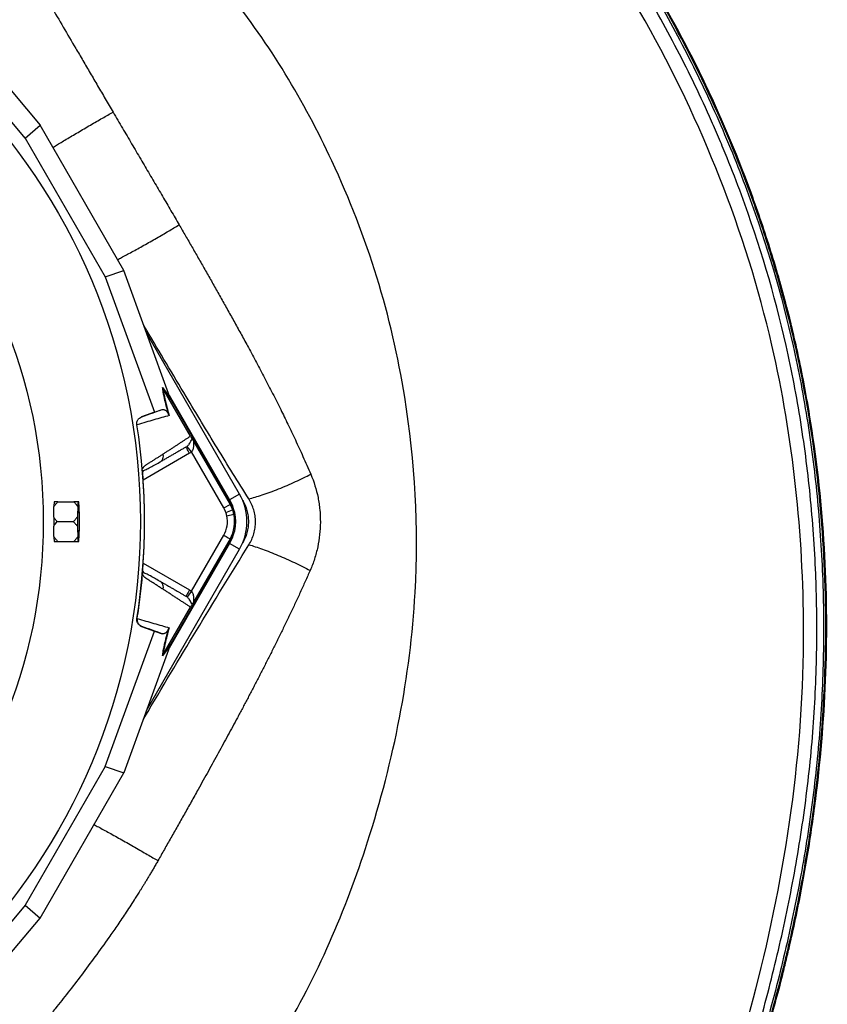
# Model space of a CAD drawing. Header units: millimetres. Extents: x 941 to 1871, y 616 to 2615.
# Tile 35 of 36: x 1535 to 1871, y 1945 to 2355. Entities that reach past the tile are written whole.
import ezdxf

# ---------------------------------------------------------------- set-up
doc = ezdxf.new("R2010")
doc.units = ezdxf.units.MM

msp = doc.modelspace()

# ---------------------------------------------------------------- linework, layer by layer
at = {"color": 7, "linetype": 'Continuous', "lineweight": 25}
for p, q in [((1537.11, 2305.88), (1498.51, 2351.82)), ((1507.14, 2354.3), (1543.27, 2311.29)), ((1537.11, 2305.88), (1543.27, 2311.29)), ((1578.22, 2250.76), (1543.27, 2311.29)), ((1537.11, 2305.88), (1570.45, 2248.13)), ((1570.45, 2248.13), (1578.22, 2250.76)), ((1570.45, 2248.13), (1590.93, 2191.73)), ((1597.4, 2197.97), (1578.22, 2250.76)), ((1626.44, 2157.62), (1587.65, 2224.81)), ((1594.31, 2202.01), (1597.5, 2197.67)), ((1597.75, 2197.15), (1594.56, 2201.48)), ((1605.96, 2181.74), (1594.57, 2201.47)), ((1597.09, 2198.81), (1622.26, 2155.21)), ((1622.9, 2153.58), (1597.75, 2197.15)), ((1590.93, 2191.73), (1585.58, 2189.79)), ((1590.93, 2191.73), (1594.12, 2192.82)), ((1583.78, 2186.55), (1583.64, 2186.51)), ((1585.58, 2189.79), (1585.7, 2189.83)), ((1607.44, 2179.37), (1622.48, 2153.33)), ((1606.41, 2175.16), (1604.53, 2177.5)), ((1619.88, 2151.84), (1606.41, 2175.16)), ((1593.3, 2170.97), (1593.65, 2171.25)), ((1586.06, 2167.55), (1586.05, 2167.64)), ((1550.68, 2154.36), (1557.39, 2154.36)), ((1559.37, 2154.36), (1559.15, 2154.36)), ((1626.44, 2157.62), (1622.26, 2155.21)), ((1622.48, 2153.33), (1622.9, 2153.58)), ((1558.97, 2152.27), (1558.86, 2148.22)), ((1559.66, 2148.22), (1559.54, 2152.27)), ((1619.88, 2151.84), (1622.48, 2153.33)), ((1620.74, 2149.98), (1623.56, 2150.99)), ((1550.45, 2146.13), (1557.16, 2146.13)), ((1621.14, 2148.57), (1624.07, 2149.21)), ((1558.86, 2144.04), (1558.97, 2140)), ((1559.54, 2140), (1559.66, 2144.04)), ((1550.68, 2137.91), (1557.39, 2137.91)), ((1559.15, 2137.91), (1559.37, 2137.91)), ((1597.75, 2095.12), (1622.9, 2138.69)), ((1606.41, 2117.11), (1619.88, 2140.43)), ((1622.48, 2138.93), (1607.44, 2112.9)), ((1622.48, 2138.93), (1622.9, 2138.69)), ((1587.65, 2067.45), (1626.44, 2134.64)), ((1622.26, 2137.05), (1597.09, 2093.45)), ((1626.44, 2134.64), (1622.26, 2137.05)), ((1586.05, 2124.63), (1586.06, 2124.72)), ((1593.65, 2121.01), (1593.3, 2121.3)), ((1606.41, 2117.11), (1604.53, 2114.77)), ((1594.57, 2090.79), (1605.96, 2110.53)), ((1583.64, 2105.76), (1583.78, 2105.72)), ((1570.45, 2044.14), (1590.93, 2100.53)), ((1585.7, 2102.44), (1585.58, 2102.47)), ((1585.58, 2102.47), (1590.93, 2100.53)), ((1590.93, 2100.53), (1594.12, 2099.45)), ((1597.4, 2094.3), (1578.22, 2041.5)), ((1597.5, 2094.6), (1594.31, 2090.26)), ((1594.56, 2090.78), (1597.75, 2095.12)), ((1570.45, 2044.14), (1537.11, 1986.39)), ((1570.45, 2044.14), (1578.22, 2041.5)), ((1543.27, 1980.97), (1578.22, 2041.5)), ((1537.11, 1986.39), (1498.51, 1940.45)), ((1537.11, 1986.39), (1543.27, 1980.97)), ((1507.14, 1937.97), (1543.27, 1980.97))]:
    msp.add_line(p, q, dxfattribs=at)
at = {"color": 8, "linetype": 'Continuous', "lineweight": 25}
for p, q in [((1605.59, 2174.6), (1586.28, 2163.45)), ((1627.71, 2155.06), (1627.73, 2155.02)), ((1627.73, 2137.25), (1627.71, 2137.21)), ((1586.28, 2128.82), (1605.59, 2117.67))]:
    msp.add_line(p, q, dxfattribs=at)
at = {"color": 7, "linetype": 'Continuous', "lineweight": 25, "flags": 128}
for points in [[(1622.26, 2155.21), (1623.31, 2153.08), (1623.83, 2151.67)], [(1558.97, 2146.13), (1558.98, 2147.58), (1559, 2148.95), (1559.04, 2150.15), (1559.09, 2151.11), (1559.16, 2151.79), (1559.22, 2152.14), (1559.29, 2152.14), (1559.36, 2151.79), (1559.42, 2151.11), (1559.48, 2150.15), (1559.52, 2148.95), (1559.54, 2147.58), (1559.55, 2146.13), (1559.54, 2144.69), (1559.52, 2143.32), (1559.48, 2142.12), (1559.42, 2141.15), (1559.36, 2140.48), (1559.29, 2140.13), (1559.22, 2140.13), (1559.16, 2140.48), (1559.09, 2141.15), (1559.04, 2142.12), (1559, 2143.32), (1558.98, 2144.69), (1558.97, 2146.13)], [(1623.83, 2140.6), (1623.31, 2139.19), (1622.26, 2137.05)]]:
    msp.add_lwpolyline(points, dxfattribs=at)
at = {"color": 7, "linetype": 'Continuous', "lineweight": 25}
for radius in [258.01, 217.51]:
    msp.add_circle((1327.1, 2146.13), radius, dxfattribs=at)
for centre, radius, start, end in [((1327.1, 2146.13), 259.7, 351.0565, 8.9435), ((1553.35, 2153.65), 4.25, 170.4098, 171.1896), ((1580.22, 2151.55), 21.26, 172.4151, 178.0711), ((1538.3, 2151.55), 21.26, 1.9289, 7.5849), ((1610, 2146.13), 14.9, 330, 30), ((1606.54, 2146.13), 22.98, 330, 30), ((1610, 2146.13), 11.4, 19.7042, 30), ((1610, 2146.13), 11.4, 12.3248, 19.7042), ((1610, 2146.13), 14.4, 19.7042, 30), ((1610, 2146.13), 14.4, 12.3248, 19.7042), ((1733.66, 2146.13), 174.82, 179.3149, 180.6851), ((1384.85, 2146.13), 174.82, 359.3149, 0.6851), ((1610, 2146.13), 11.4, 330, 12.3248), ((1610, 2146.13), 14.4, 330, 12.3248), ((1553.35, 2138.62), 4.25, 188.8104, 189.5902), ((1580.22, 2140.71), 21.26, 181.9289, 187.5849), ((1538.3, 2140.71), 21.26, 352.4151, 358.0711)]:
    msp.add_arc(centre, radius, start, end, dxfattribs=at)
for centre, major_axis, ratio, start_param, end_param in [((1598.17, 2196.64), (-5.92, 16.23), 0.015428, 1.483174, 1.50138), ((1326.59, 2152.32), (-18.46, 221.78), 0.999611, 4.609878, 4.629659), ((1326.59, 2139.95), (18.46, 221.78), 0.999611, 4.795119, 4.8149), ((1598.17, 2095.63), (5.92, 16.23), 0.015428, 1.640213, 1.658419)]:
    msp.add_ellipse(centre, major_axis=major_axis, ratio=ratio, start_param=start_param, end_param=end_param, dxfattribs=at)
for points, knots in [([(1805.25, 1831.85), (1808.03, 1837.15), (1810.68, 1842.43), (1820.36, 1862.55), (1826.57, 1877.25), (1834.8, 1899.12), (1837.35, 1906.34), (1840.95, 1917.22), (1842.11, 1920.86), (1844.35, 1928.09), (1845.42, 1931.65), (1847.46, 1938.67), (1848.43, 1942.15), (1850.43, 1949.56), (1851.47, 1953.53), (1853.01, 1959.67), (1853.52, 1961.75), (1854.52, 1965.88), (1855, 1967.93), (1856.41, 1974.07), (1857.3, 1978.13), (1859.86, 1990.41), (1861.42, 1998.72), (1864.19, 2015.37), (1865.4, 2023.75), (1868.51, 2049.04), (1869.87, 2066.09), (1871.05, 2100.46), (1870.87, 2117.78), (1868.82, 2152.51), (1866.96, 2169.93), (1863.53, 2191.6), (1862.79, 2195.92), (1861.2, 2204.57), (1860.35, 2208.92), (1858.53, 2217.55), (1857.57, 2221.82), (1855.55, 2230.24), (1854.49, 2234.4), (1851.16, 2246.81), (1848.74, 2255.03), (1843.53, 2271.24), (1840.74, 2279.24), (1825.85, 2318.78), (1811.05, 2348.84), (1784.91, 2391.36), (1775.53, 2405.09), (1755.46, 2431.62), (1744.81, 2444.43), (1710.73, 2481.16), (1685.85, 2503.05), (1632.67, 2541.42), (1604.37, 2557.89), (1567.32, 2574.79), (1559.83, 2577.98), (1544.7, 2583.99), (1537.04, 2586.82), (1521.63, 2592.03), (1513.88, 2594.41), (1498.31, 2598.78), (1490.5, 2600.76), (1451.28, 2609.67), (1419.45, 2613.58), (1387.41, 2614.26), (1387.25, 2614.26), (1387.1, 2614.27)], [0.1701243, 0.1701243, 0.1701243, 0.1701243, 0.1770949, 0.1770949, 0.1967721, 0.1967721, 0.2066107, 0.2066107, 0.21153, 0.21153, 0.2164493, 0.2164493, 0.2213686, 0.2213686, 0.2262879, 0.2262879, 0.2287475, 0.2287475, 0.2312072, 0.2312072, 0.2361265, 0.2361265, 0.2459651, 0.2459651, 0.2558037, 0.2558037, 0.2754809, 0.2754809, 0.2951581, 0.2951581, 0.3148353, 0.3148353, 0.3197546, 0.3197546, 0.3246739, 0.3246739, 0.3295932, 0.3295932, 0.3345125, 0.3345125, 0.3443511, 0.3443511, 0.3541897, 0.3541897, 0.3935441, 0.3935441, 0.4132213, 0.4132213, 0.4328985, 0.4328985, 0.4722529, 0.4722529, 0.5116073, 0.5116073, 0.5214459, 0.5214459, 0.5312845, 0.5312845, 0.5411231, 0.5411231, 0.5509617, 0.5509617, 0.5903162, 0.5903162, 0.5905052, 0.5905052, 0.5905052, 0.5905052]), ([(1387.1, 2613.65), (1398.07, 2613.41), (1409.05, 2612.79), (1425.52, 2611.26), (1431.01, 2610.66), (1439.25, 2609.6), (1441.99, 2609.22), (1447.49, 2608.42), (1450.24, 2607.99), (1463.94, 2605.74), (1474.79, 2603.57), (1496.24, 2598.51), (1506.85, 2595.62), (1538.31, 2585.86), (1558.8, 2577.9), (1583.83, 2566.17), (1588.81, 2563.73), (1596.23, 2559.94), (1598.7, 2558.66), (1603.6, 2556.05), (1606.04, 2554.73), (1618.15, 2548.03), (1627.61, 2542.37), (1655.34, 2524.53), (1672.93, 2511.47), (1698.02, 2490.19), (1706.16, 2482.81), (1718.05, 2471.31), (1721.95, 2467.41), (1727.73, 2461.43), (1729.64, 2459.43), (1733.43, 2455.37), (1735.31, 2453.32), (1744.62, 2443.02), (1751.74, 2434.57), (1765.37, 2417.28), (1771.88, 2408.44), (1784.31, 2390.38), (1790.23, 2381.17), (1801.49, 2362.36), (1806.84, 2352.78), (1816.94, 2333.24), (1821.7, 2323.28), (1828.4, 2308.07), (1830.56, 2302.94), (1834.7, 2292.66), (1836.69, 2287.51), (1846.19, 2261.65), (1852.41, 2240.67), (1859.55, 2208.77), (1861.57, 2198.06), (1864.95, 2176.5), (1866.31, 2165.66), (1868.39, 2143.84), (1869.11, 2132.87), (1869.61, 2119.07), (1869.69, 2116.3), (1869.81, 2110.77), (1869.85, 2107.99), (1869.91, 2099.68), (1869.86, 2094.15), (1869.48, 2077.6), (1868.89, 2066.62), (1867.08, 2044.77), (1865.86, 2033.9), (1862.8, 2012.27), (1860.97, 2001.5), (1856.78, 1980.05), (1854.42, 1969.37), (1850.49, 1953.42), (1849.12, 1948.11), (1846.25, 1937.51), (1844.74, 1932.23), (1841.57, 1921.68), (1839.91, 1916.43), (1836.42, 1905.94), (1834.58, 1900.7), (1828.84, 1885.12), (1824.67, 1874.88), (1815.69, 1854.68), (1810.88, 1844.71), (1805.79, 1834.87)], [0, 0, 0, 0, 0.03125, 0.03125, 0.046875, 0.046875, 0.054688, 0.054688, 0.0625, 0.0625, 0.09375, 0.09375, 0.125, 0.125, 0.1875, 0.1875, 0.203125, 0.203125, 0.210938, 0.210938, 0.21875, 0.21875, 0.25, 0.25, 0.3125, 0.3125, 0.34375, 0.34375, 0.359375, 0.359375, 0.367187, 0.367187, 0.375, 0.375, 0.40625, 0.40625, 0.4375, 0.4375, 0.46875, 0.46875, 0.5, 0.5, 0.53125, 0.53125, 0.546875, 0.546875, 0.5625, 0.5625, 0.625, 0.625, 0.65625, 0.65625, 0.6875, 0.6875, 0.71875, 0.71875, 0.726563, 0.726563, 0.734375, 0.734375, 0.75, 0.75, 0.78125, 0.78125, 0.8125, 0.8125, 0.84375, 0.84375, 0.875, 0.875, 0.890625, 0.890625, 0.90625, 0.90625, 0.921875, 0.921875, 0.9375, 0.9375, 0.96875, 0.96875, 1, 1, 1, 1]), ([(1804.75, 1830.07), (1807.84, 1835.91), (1810.78, 1841.73), (1820.72, 1862.39), (1826.93, 1877.1), (1835.17, 1898.99), (1837.72, 1906.21), (1841.32, 1917.1), (1842.49, 1920.74), (1844.73, 1927.97), (1845.8, 1931.54), (1847.84, 1938.56), (1848.81, 1942.04), (1850.81, 1949.46), (1851.85, 1953.43), (1853.4, 1959.58), (1853.91, 1961.65), (1854.9, 1965.79), (1855.39, 1967.84), (1856.8, 1973.99), (1857.69, 1978.05), (1860.24, 1990.33), (1861.81, 1998.65), (1864.58, 2015.31), (1865.79, 2023.7), (1868.9, 2049), (1870.27, 2066.07), (1871.44, 2100.46), (1871.26, 2117.79), (1869.21, 2152.55), (1867.35, 2169.98), (1863.92, 2191.66), (1863.18, 2195.99), (1861.59, 2204.65), (1860.73, 2209), (1858.92, 2217.64), (1857.95, 2221.91), (1855.93, 2230.34), (1854.87, 2234.5), (1851.54, 2246.91), (1849.12, 2255.15), (1843.9, 2271.37), (1841.11, 2279.37), (1826.21, 2318.94), (1811.4, 2349.03), (1785.24, 2391.57), (1775.85, 2405.32), (1755.77, 2431.86), (1745.11, 2444.68), (1711, 2481.45), (1686.1, 2503.36), (1632.88, 2541.75), (1604.56, 2558.23), (1567.48, 2575.15), (1559.98, 2578.35), (1544.84, 2584.36), (1537.18, 2587.19), (1521.75, 2592.41), (1513.99, 2594.79), (1498.41, 2599.16), (1490.59, 2601.14), (1452.01, 2609.91), (1420.83, 2613.8), (1389.6, 2614.6)], [0.1694246, 0.1694246, 0.1694246, 0.1694246, 0.1770949, 0.1770949, 0.1967721, 0.1967721, 0.2066107, 0.2066107, 0.21153, 0.21153, 0.2164493, 0.2164493, 0.2213686, 0.2213686, 0.2262879, 0.2262879, 0.2287475, 0.2287475, 0.2312072, 0.2312072, 0.2361265, 0.2361265, 0.2459651, 0.2459651, 0.2558037, 0.2558037, 0.2754809, 0.2754809, 0.2951581, 0.2951581, 0.3148353, 0.3148353, 0.3197546, 0.3197546, 0.3246739, 0.3246739, 0.3295932, 0.3295932, 0.3345125, 0.3345125, 0.3443511, 0.3443511, 0.3541897, 0.3541897, 0.3935441, 0.3935441, 0.4132213, 0.4132213, 0.4328985, 0.4328985, 0.4722529, 0.4722529, 0.5116073, 0.5116073, 0.5214459, 0.5214459, 0.5312845, 0.5312845, 0.5411231, 0.5411231, 0.5509617, 0.5509617, 0.5894808, 0.5894808, 0.5894808, 0.5894808]), ([(1803.3, 1836.16), (1808.38, 1845.97), (1813.18, 1855.9), (1822.13, 1876.05), (1826.28, 1886.26), (1832, 1901.8), (1833.83, 1907.02), (1837.31, 1917.48), (1838.97, 1922.72), (1842.12, 1933.24), (1843.62, 1938.51), (1846.48, 1949.07), (1847.85, 1954.37), (1851.75, 1970.28), (1854.1, 1980.92), (1858.27, 2002.31), (1860.09, 2013.05), (1863.12, 2034.63), (1864.34, 2045.47), (1866.13, 2067.25), (1866.7, 2078.2), (1867.07, 2094.7), (1867.11, 2100.22), (1867.05, 2108.51), (1867, 2111.28), (1866.88, 2116.8), (1866.8, 2119.55), (1866.28, 2133.31), (1865.55, 2144.25), (1863.45, 2166), (1862.08, 2176.81), (1858.68, 2198.29), (1856.65, 2208.97), (1849.48, 2240.77), (1843.24, 2261.67), (1833.72, 2287.45), (1831.73, 2292.59), (1828.61, 2300.27), (1827.55, 2302.83), (1825.39, 2307.93), (1824.29, 2310.47), (1818.7, 2323.1), (1813.93, 2333.01), (1803.82, 2352.47), (1798.47, 2362.01), (1787.2, 2380.73), (1781.27, 2389.91), (1768.83, 2407.88), (1762.31, 2416.68), (1748.67, 2433.88), (1741.54, 2442.29), (1732.22, 2452.54), (1730.34, 2454.58), (1726.55, 2458.61), (1724.64, 2460.61), (1718.87, 2466.54), (1714.97, 2470.42), (1703.08, 2481.85), (1694.94, 2489.18), (1669.86, 2510.31), (1652.27, 2523.26), (1624.55, 2540.96), (1615.09, 2546.56), (1602.98, 2553.2), (1600.54, 2554.51), (1595.64, 2557.1), (1593.17, 2558.37), (1585.77, 2562.11), (1580.8, 2564.52), (1555.82, 2576.1), (1535.39, 2583.93), (1504.05, 2593.5), (1493.49, 2596.33), (1472.14, 2601.27), (1461.36, 2603.38), (1447.73, 2605.55), (1445, 2605.96), (1439.51, 2606.74), (1436.76, 2607.1), (1428.51, 2608.12), (1422.99, 2608.71), (1411.95, 2609.67), (1406.42, 2610.06), (1395.35, 2610.63), (1389.81, 2610.81), (1384.26, 2610.9)], [0, 0, 0, 0, 0.03125, 0.03125, 0.0625, 0.0625, 0.078125, 0.078125, 0.09375, 0.09375, 0.109375, 0.109375, 0.125, 0.125, 0.15625, 0.15625, 0.1875, 0.1875, 0.21875, 0.21875, 0.25, 0.25, 0.265625, 0.265625, 0.273437, 0.273437, 0.28125, 0.28125, 0.3125, 0.3125, 0.34375, 0.34375, 0.375, 0.375, 0.4375, 0.4375, 0.453125, 0.453125, 0.460937, 0.460937, 0.46875, 0.46875, 0.5, 0.5, 0.53125, 0.53125, 0.5625, 0.5625, 0.59375, 0.59375, 0.625, 0.625, 0.632812, 0.632812, 0.640625, 0.640625, 0.65625, 0.65625, 0.6875, 0.6875, 0.75, 0.75, 0.78125, 0.78125, 0.789062, 0.789062, 0.796875, 0.796875, 0.8125, 0.8125, 0.875, 0.875, 0.90625, 0.90625, 0.9375, 0.9375, 0.945312, 0.945312, 0.953125, 0.953125, 0.96875, 0.96875, 0.984375, 0.984375, 1, 1, 1, 1]), ([(1797.98, 1836.85), (1798.67, 1838.19), (1818.33, 1876.41), (1839.04, 1932.64), (1858.04, 2025.22), (1864.26, 2114.37), (1854.5, 2206.64), (1828.02, 2290.34), (1790.99, 2368.09), (1740.92, 2437.8), (1679.38, 2495.96), (1612.39, 2543.48), (1538.16, 2578.12), (1460.8, 2597.81), (1383.41, 2606.44), (1326.98, 2602.17), (1293.5, 2595.89)], [0.1785026, 0.1785026, 0.1785026, 0.1785026, 0.1803272, 0.2307269, 0.2608889, 0.2904897, 0.3362446, 0.3649193, 0.3939071, 0.4395348, 0.4676857, 0.4959289, 0.5403127, 0.5677555, 0.5952812, 0.6384183, 0.6384183, 0.6384183, 0.6384183]), ([(1510.25, 2420.59), (1510.77, 2419.83), (1511.79, 2418.3), (1513.31, 2416.01), (1514.82, 2413.72), (1516.31, 2411.44), (1517.8, 2409.16), (1519.27, 2406.89), (1520.73, 2404.63), (1522.18, 2402.37), (1523.61, 2400.12), (1525.04, 2397.87), (1526.46, 2395.63), (1527.86, 2393.4), (1529.26, 2391.17), (1530.64, 2388.95), (1532.02, 2386.74), (1533.39, 2384.53), (1534.75, 2382.33), (1536.1, 2380.13), (1537.45, 2377.94), (1538.78, 2375.76), (1540.11, 2373.58), (1541.43, 2371.41), (1544, 2367.16), (1547.86, 2360.75), (1552.99, 2352.1), (1557.42, 2344.57), (1561.16, 2338.18), (1564.2, 2332.97), (1567.3, 2327.66), (1570.47, 2322.25), (1572.61, 2318.6), (1573.69, 2316.76)], [0, 0, 0, 0, 0.0228008, 0.045501, 0.0681014, 0.0906028, 0.1130059, 0.1353113, 0.1575196, 0.1796316, 0.2016478, 0.223569, 0.2453961, 0.2671301, 0.288772, 0.3103228, 0.3317837, 0.3531558, 0.3744403, 0.3956386, 0.416752, 0.4377818, 0.4587297, 0.4795971, 0.5003857, 0.5812931, 0.6637762, 0.747952, 0.7963818, 0.8457793, 0.8961666, 0.9475671, 1, 1, 1, 1]), ([(1360.91, 1795.65), (1384.97, 1806), (1430.17, 1825.45), (1501.41, 1840.94), (1569.59, 1843.56), (1613.99, 1888.85), (1651.78, 1939.98), (1677.74, 2000.85), (1694.15, 2063.84), (1702.1, 2126.01), (1698.66, 2188.27), (1684.83, 2248.46), (1662.34, 2306.07), (1634.93, 2351.95), (1611.48, 2378.76), (1605.96, 2384.63)], [0, 0, 0, 0, 0.0401941, 0.0755145, 0.1219992, 0.15017, 0.1803272, 0.2307269, 0.2608889, 0.2904897, 0.3362446, 0.3649193, 0.3939071, 0.4395348, 0.45289, 0.45289, 0.45289, 0.45289]), ([(1573.69, 2316.76), (1574.34, 2315.65), (1575.65, 2313.42), (1577.6, 2310.1), (1579.53, 2306.82), (1581.44, 2303.57), (1583.33, 2300.35), (1585.21, 2297.17), (1587.06, 2294.01), (1588.9, 2290.89), (1590.72, 2287.79), (1592.52, 2284.73), (1594.3, 2281.69), (1596.07, 2278.67), (1597.82, 2275.68), (1599.55, 2272.71), (1600.69, 2270.74), (1601.26, 2269.76)], [0, 0, 0, 0, 0.071392, 0.142024, 0.211915, 0.281084, 0.349552, 0.417337, 0.484459, 0.55094, 0.616798, 0.682055, 0.746729, 0.810841, 0.874411, 0.937457, 1, 1, 1, 1]), ([(1601.26, 2269.76), (1601.7, 2269), (1602.58, 2267.49), (1603.9, 2265.21), (1605.23, 2262.91), (1606.56, 2260.6), (1607.9, 2258.28), (1609.24, 2255.93), (1610.59, 2253.58), (1611.94, 2251.2), (1613.31, 2248.81), (1614.67, 2246.4), (1616.05, 2243.97), (1617.43, 2241.53), (1618.82, 2239.07), (1620.21, 2236.59), (1621.61, 2234.09), (1623.01, 2231.57), (1624.42, 2229.03), (1625.84, 2226.47), (1627.26, 2223.89), (1628.69, 2221.29), (1630.77, 2217.46), (1633.51, 2212.37), (1636.89, 2205.98), (1640.26, 2199.46), (1642.98, 2194.06), (1645.08, 2189.79), (1646.6, 2186.67), (1648.14, 2183.46), (1649.71, 2180.15), (1651.29, 2176.74), (1652.89, 2173.22), (1654.5, 2169.6), (1655.57, 2167.14), (1656.11, 2165.9)], [0, 0, 0, 0, 0.022165, 0.044463, 0.066898, 0.089473, 0.112191, 0.135056, 0.15807, 0.181237, 0.204559, 0.22804, 0.251682, 0.275489, 0.299462, 0.323606, 0.347922, 0.372413, 0.397082, 0.421931, 0.446961, 0.472173, 0.497569, 0.558191, 0.619753, 0.682286, 0.745832, 0.774621, 0.804232, 0.834678, 0.865975, 0.898139, 0.931186, 0.965134, 1, 1, 1, 1]), ([(1630.26, 2155.62), (1625.86, 2162.68), (1617.05, 2176.82), (1602.95, 2200.24), (1592.77, 2217.27), (1586.94, 2227.2), (1586.52, 2227.92)], [0, 0, 0, 0, 0.295564, 0.591172, 0.970476, 1, 1, 1, 1]), ([(1596.87, 2190.79), (1596.69, 2191.42), (1596.52, 2192.03), (1596.2, 2193.22), (1596.04, 2193.79), (1595.62, 2195.44), (1595.37, 2196.45), (1595.06, 2197.84), (1594.97, 2198.28), (1594.8, 2199.13), (1594.72, 2199.53), (1594.51, 2200.68), (1594.4, 2201.38), (1594.31, 2202.01)], [0, 0, 0, 0, 0.125, 0.125, 0.25, 0.25, 0.5, 0.5, 0.625, 0.625, 0.75, 0.75, 1, 1, 1, 1]), ([(1594.57, 2201.47), (1594.65, 2200.85), (1594.75, 2200.16), (1594.96, 2199.02), (1595.03, 2198.62), (1595.2, 2197.78), (1595.3, 2197.34), (1595.61, 2195.95), (1595.85, 2194.96), (1596.41, 2192.78), (1596.74, 2191.61), (1597.1, 2190.34)], [0, 0, 0, 0, 0.25, 0.25, 0.375, 0.375, 0.5, 0.5, 0.75, 0.75, 1, 1, 1, 1]), ([(1594.12, 2192.82), (1594.28, 2192.87), (1594.44, 2192.89), (1594.8, 2192.85), (1594.98, 2192.8), (1595.29, 2192.66), (1595.4, 2192.6), (1595.62, 2192.45), (1595.74, 2192.36), (1595.93, 2192.19), (1595.99, 2192.13), (1596.13, 2191.99), (1596.2, 2191.91), (1596.35, 2191.72), (1596.43, 2191.61), (1596.57, 2191.39), (1596.62, 2191.3), (1596.7, 2191.15), (1596.73, 2191.1), (1596.8, 2190.96), (1596.83, 2190.88), (1596.87, 2190.79)], [0, 0, 0, 0, 0.25, 0.25, 0.5, 0.5, 0.625, 0.625, 0.75, 0.75, 0.8125, 0.8125, 0.875, 0.875, 0.9375, 0.9375, 0.96875, 0.96875, 0.984375, 0.984375, 1, 1, 1, 1]), ([(1583.64, 2186.51), (1583.59, 2186.85), (1583.59, 2187.19), (1583.72, 2187.88), (1583.85, 2188.2), (1584.11, 2188.65), (1584.21, 2188.79), (1584.43, 2189.05), (1584.56, 2189.17), (1584.96, 2189.5), (1585.26, 2189.67), (1585.58, 2189.79)], [0, 0, 0, 0, 0.25, 0.25, 0.5, 0.5, 0.625, 0.625, 0.75, 0.75, 1, 1, 1, 1]), ([(1597.1, 2190.34), (1595.08, 2189.76), (1592.97, 2189.16), (1588.54, 2187.9), (1586.21, 2187.23), (1583.78, 2186.53)], [0, 0, 0, 0, 0.5, 0.5, 1, 1, 1, 1]), ([(1594.54, 2174.32), (1594.74, 2174.45), (1595.14, 2174.71), (1595.73, 2175.09), (1596.31, 2175.46), (1596.89, 2175.84), (1597.46, 2176.21), (1598.03, 2176.58), (1598.59, 2176.94), (1599.15, 2177.3), (1599.7, 2177.66), (1600.25, 2178.02), (1600.79, 2178.37), (1601.33, 2178.72), (1601.86, 2179.07), (1602.39, 2179.41), (1602.91, 2179.75), (1603.43, 2180.09), (1603.95, 2180.43), (1604.46, 2180.76), (1604.96, 2181.09), (1605.47, 2181.42), (1605.79, 2181.63), (1605.96, 2181.74)], [0, 0, 0, 0, 0.045336, 0.090894, 0.136674, 0.182678, 0.228907, 0.275362, 0.322044, 0.368954, 0.416093, 0.463462, 0.511063, 0.558896, 0.606962, 0.655262, 0.703798, 0.752569, 0.801578, 0.850824, 0.900309, 0.950034, 1, 1, 1, 1]), ([(1604.53, 2177.5), (1604.72, 2177.65), (1604.89, 2177.8), (1605.18, 2178.12), (1605.31, 2178.28), (1605.65, 2178.74), (1605.83, 2179.04), (1606.13, 2179.59), (1606.25, 2179.84), (1606.47, 2180.29), (1606.56, 2180.49), (1606.66, 2180.62)], [0, 0, 0, 0, 0.125, 0.125, 0.25, 0.25, 0.5, 0.5, 0.75, 0.75, 1, 1, 1, 1]), ([(1605.96, 2181.74), (1606.05, 2181.59), (1606.13, 2181.45), (1606.27, 2181.22), (1606.33, 2181.12), (1606.44, 2180.95), (1606.49, 2180.88), (1606.58, 2180.74), (1606.62, 2180.68), (1606.66, 2180.62)], [0, 0, 0, 0, 0.25, 0.25, 0.5, 0.5, 0.75, 0.75, 1, 1, 1, 1]), ([(1607.44, 2179.37), (1607.4, 2179.44), (1607.36, 2179.5), (1607.28, 2179.57), (1607.24, 2179.58), (1607.19, 2179.54), (1607.18, 2179.48), (1607.17, 2179.33), (1607.17, 2179.24), (1607.18, 2178.96), (1607.19, 2178.75), (1607.2, 2178.32), (1607.21, 2178.1), (1607.2, 2177.43), (1607.16, 2176.95), (1606.99, 2176.25), (1606.92, 2176.02), (1606.77, 2175.68), (1606.71, 2175.57), (1606.58, 2175.36), (1606.5, 2175.25), (1606.41, 2175.16)], [0, 0, 0, 0, 0.0625, 0.0625, 0.125, 0.125, 0.1875, 0.1875, 0.25, 0.25, 0.375, 0.375, 0.5, 0.5, 0.75, 0.75, 0.875, 0.875, 0.9375, 0.9375, 1, 1, 1, 1]), ([(1606.66, 2180.62), (1606.7, 2180.57), (1606.75, 2180.49), (1606.86, 2180.33), (1606.92, 2180.23), (1607.05, 2180.01), (1607.13, 2179.89), (1607.28, 2179.64), (1607.36, 2179.51), (1607.44, 2179.37)], [0, 0, 0, 0, 0.25, 0.25, 0.5, 0.5, 0.75, 0.75, 1, 1, 1, 1]), ([(1586, 2168.15), (1586.04, 2168.21), (1586.11, 2168.34), (1586.22, 2168.51), (1586.33, 2168.67), (1586.43, 2168.83), (1586.54, 2168.97), (1586.65, 2169.1), (1586.77, 2169.23), (1586.88, 2169.34), (1587.03, 2169.47), (1587.23, 2169.63), (1587.54, 2169.83), (1587.91, 2170.06), (1588.33, 2170.33), (1589.02, 2170.77), (1589.98, 2171.38), (1591.16, 2172.14), (1592.31, 2172.88), (1593.44, 2173.61), (1594.17, 2174.08), (1594.54, 2174.32)], [0, 0, 0, 0, 0.0134228, 0.0267382, 0.0399565, 0.0530881, 0.0661437, 0.0791341, 0.0920702, 0.1049632, 0.1178244, 0.141662, 0.1728313, 0.2170572, 0.2634911, 0.3121266, 0.4491557, 0.58733, 0.7237611, 0.8613131, 1, 1, 1, 1]), ([(1604.09, 2177.2), (1603.9, 2177.09), (1603.5, 2176.86), (1602.91, 2176.51), (1602.3, 2176.16), (1601.69, 2175.81), (1601.08, 2175.46), (1600.46, 2175.1), (1599.84, 2174.74), (1599.21, 2174.38), (1598.57, 2174.01), (1597.93, 2173.64), (1597.29, 2173.27), (1596.64, 2172.89), (1595.98, 2172.51), (1595.32, 2172.13), (1594.65, 2171.75), (1593.98, 2171.36), (1593.53, 2171.1), (1593.3, 2170.97)], [0, 0, 0, 0, 0.061953, 0.123509, 0.18467, 0.245435, 0.305808, 0.365787, 0.425376, 0.484574, 0.543383, 0.601804, 0.659839, 0.717488, 0.774753, 0.831636, 0.888137, 0.944258, 1, 1, 1, 1]), ([(1605.59, 2174.6), (1605.4, 2174.94), (1605.2, 2175.28), (1604.84, 2175.91), (1604.67, 2176.2), (1604.4, 2176.68), (1604.28, 2176.87), (1604.13, 2177.13), (1604.09, 2177.2), (1604.09, 2177.2)], [0, 0, 0, 0, 0.25, 0.25, 0.5, 0.5, 0.75, 0.75, 1, 1, 1, 1]), ([(1586.29, 2167.09), (1586.38, 2167.2), (1586.78, 2167.65), (1587.5, 2167.86), (1588.37, 2168.3), (1589.66, 2168.95), (1591.42, 2169.93), (1592.89, 2170.78), (1593.67, 2171.22)], [0, 0, 0, 0, 0.038413, 0.157591, 0.277264, 0.40551, 0.686371, 1, 1, 1, 1]), ([(1586.31, 2162.87), (1586.31, 2162.95), (1586.3, 2163.11), (1586.28, 2163.35), (1586.27, 2163.58), (1586.25, 2163.82), (1586.24, 2164.05), (1586.22, 2164.28), (1586.21, 2164.51), (1586.2, 2164.73), (1586.18, 2164.96), (1586.17, 2165.24), (1586.15, 2165.59), (1586.13, 2165.98), (1586.11, 2166.34), (1586.09, 2166.68), (1586.08, 2167), (1586.06, 2167.29), (1586.06, 2167.46), (1586.06, 2167.55)], [0, 0, 0, 0, 0.043926, 0.087482, 0.130742, 0.173781, 0.216675, 0.259499, 0.302332, 0.345249, 0.388327, 0.431642, 0.51487, 0.596532, 0.677148, 0.757255, 0.837402, 0.918139, 1, 1, 1, 1]), ([(1586.32, 2162.87), (1586.29, 2163.32), (1586.23, 2164.25), (1586.15, 2165.55), (1586.09, 2166.58), (1586.08, 2166.97), (1586.08, 2167.1)], [0, 0, 0, 0, 0.272149, 0.551691, 0.845295, 1, 1, 1, 1]), ([(1630.26, 2155.62), (1631.07, 2155.81), (1631.95, 2156.05), (1633.84, 2156.6), (1634.84, 2156.91), (1636.96, 2157.62), (1638.08, 2158), (1640.36, 2158.84), (1641.53, 2159.29), (1643.9, 2160.24), (1645.1, 2160.73), (1647.46, 2161.75), (1648.63, 2162.27), (1650.91, 2163.32), (1652.02, 2163.84), (1654.14, 2164.88), (1655.15, 2165.4), (1656.11, 2165.9)], [0, 0, 0, 0, 0.125, 0.125, 0.25, 0.25, 0.375, 0.375, 0.5, 0.5, 0.625, 0.625, 0.75, 0.75, 0.875, 0.875, 1, 1, 1, 1]), ([(1656.11, 2165.9), (1657.46, 2162.75), (1658.47, 2159.5), (1659.3, 2155.3), (1659.45, 2154.45), (1659.7, 2152.75), (1659.8, 2151.88), (1660.05, 2149.31), (1660.12, 2147.59), (1660.1, 2144.15), (1660.01, 2142.44), (1659.64, 2139), (1659.37, 2137.28), (1658.65, 2133.91), (1658.21, 2132.25), (1657.17, 2128.99), (1656.56, 2127.39), (1655.86, 2125.82)], [0, 0, 0, 0, 0.25, 0.25, 0.3125, 0.3125, 0.375, 0.375, 0.5, 0.5, 0.625, 0.625, 0.75, 0.75, 0.875, 0.875, 1, 1, 1, 1]), ([(1549.05, 2152.38), (1549.27, 2152.74), (1549.52, 2153.08), (1550.07, 2153.74), (1550.37, 2154.05), (1550.68, 2154.36)], [0, 0, 0, 0, 0.5, 0.5, 1, 1, 1, 1]), ([(1549.15, 2154.3), (1549.13, 2154.11), (1549.11, 2153.86), (1549.08, 2153.37), (1549.07, 2153.19), (1549.06, 2152.81), (1549.05, 2152.6), (1549.05, 2152.38)], [0, 0, 0, 0, 0.5, 0.5, 0.75, 0.75, 1, 1, 1, 1]), ([(1550.68, 2154.36), (1550.38, 2154.36), (1550.1, 2154.36), (1549.58, 2154.36), (1549.35, 2154.36), (1549.16, 2154.36)], [0, 0, 0, 0, 0.5, 0.5, 1, 1, 1, 1]), ([(1557.39, 2154.36), (1557.7, 2154.04), (1558, 2153.71), (1558.53, 2153.01), (1558.78, 2152.65), (1558.97, 2152.27)], [0, 0, 0, 0, 0.5, 0.5, 1, 1, 1, 1]), ([(1559.15, 2154.36), (1558.92, 2154.36), (1558.65, 2154.36), (1558.05, 2154.36), (1557.73, 2154.36), (1557.39, 2154.36)], [0, 0, 0, 0, 0.5, 0.5, 1, 1, 1, 1]), ([(1627.73, 2155.02), (1628.52, 2153.66), (1629.11, 2152.24), (1629.61, 2150.37), (1629.7, 2149.99), (1629.85, 2149.22), (1629.91, 2148.83), (1630.07, 2147.68), (1630.12, 2146.9), (1630.12, 2145.36), (1630.07, 2144.59), (1629.91, 2143.43), (1629.85, 2143.04), (1629.7, 2142.28), (1629.61, 2141.9), (1629.11, 2140.03), (1628.52, 2138.6), (1627.73, 2137.25)], [0, 0, 0, 0, 0.25, 0.25, 0.3125, 0.3125, 0.375, 0.375, 0.5, 0.5, 0.625, 0.625, 0.6875, 0.6875, 0.75, 0.75, 1, 1, 1, 1]), ([(1630.32, 2136.52), (1631.22, 2137.95), (1631.9, 2139.48), (1632.49, 2141.5), (1632.59, 2141.91), (1632.77, 2142.73), (1632.84, 2143.15), (1633.01, 2144.39), (1633.07, 2145.23), (1633.06, 2146.48), (1633.05, 2146.9), (1632.98, 2147.74), (1632.94, 2148.16), (1632.75, 2149.41), (1632.57, 2150.23), (1632.1, 2151.83), (1631.81, 2152.62), (1631.29, 2153.77), (1631.1, 2154.15), (1630.7, 2154.89), (1630.49, 2155.26), (1630.26, 2155.62)], [0, 0, 0, 0, 0.25, 0.25, 0.3125, 0.3125, 0.375, 0.375, 0.5, 0.5, 0.5625, 0.5625, 0.625, 0.625, 0.75, 0.75, 0.875, 0.875, 0.9375, 0.9375, 1, 1, 1, 1]), ([(1549.01, 2147.98), (1549.01, 2147.37), (1549.01, 2146.76), (1549.01, 2145.82), (1549.01, 2145.51), (1549.01, 2144.9), (1549.01, 2144.59), (1549.01, 2144.29)], [0, 0, 0, 0, 0.5, 0.5, 0.75, 0.75, 1, 1, 1, 1]), ([(1550.45, 2146.13), (1550.18, 2146.42), (1549.92, 2146.71), (1549.55, 2147.17), (1549.43, 2147.32), (1549.21, 2147.64), (1549.1, 2147.81), (1549.01, 2147.98)], [0, 0, 0, 0, 0.5, 0.5, 0.75, 0.75, 1, 1, 1, 1]), ([(1558.86, 2148.22), (1558.64, 2147.84), (1558.38, 2147.48), (1557.8, 2146.79), (1557.49, 2146.45), (1557.16, 2146.13)], [0, 0, 0, 0, 0.5, 0.5, 1, 1, 1, 1]), ([(1557.16, 2146.13), (1557.49, 2145.81), (1557.8, 2145.48), (1558.38, 2144.79), (1558.64, 2144.42), (1558.86, 2144.04)], [0, 0, 0, 0, 0.5, 0.5, 1, 1, 1, 1]), ([(1549.05, 2139.89), (1549.05, 2139.67), (1549.06, 2139.46), (1549.07, 2139.08), (1549.08, 2138.9), (1549.11, 2138.41), (1549.13, 2138.15), (1549.15, 2137.97)], [0, 0, 0, 0, 0.25, 0.25, 0.5, 0.5, 1, 1, 1, 1]), ([(1550.68, 2137.91), (1550.37, 2138.21), (1550.07, 2138.53), (1549.52, 2139.19), (1549.27, 2139.53), (1549.05, 2139.89)], [0, 0, 0, 0, 0.5, 0.5, 1, 1, 1, 1]), ([(1549.16, 2137.91), (1549.35, 2137.91), (1549.58, 2137.91), (1550.09, 2137.91), (1550.38, 2137.91), (1550.68, 2137.91)], [0, 0, 0, 0, 0.5, 0.5, 1, 1, 1, 1]), ([(1558.97, 2140), (1558.77, 2139.61), (1558.53, 2139.25), (1558, 2138.56), (1557.7, 2138.23), (1557.39, 2137.91)], [0, 0, 0, 0, 0.5, 0.5, 1, 1, 1, 1]), ([(1557.39, 2137.91), (1557.73, 2137.91), (1558.05, 2137.91), (1558.65, 2137.91), (1558.92, 2137.91), (1559.15, 2137.91)], [0, 0, 0, 0, 0.5, 0.5, 1, 1, 1, 1]), ([(1619.88, 2140.43), (1620.18, 2140.26), (1620.5, 2140.07), (1621.13, 2139.71), (1621.43, 2139.53), (1621.94, 2139.24), (1622.14, 2139.13), (1622.4, 2138.98), (1622.47, 2138.94), (1622.48, 2138.93)], [0, 0, 0, 0, 0.25, 0.25, 0.5, 0.5, 0.75, 0.75, 1, 1, 1, 1]), ([(1586.23, 2063.54), (1586.48, 2063.98), (1593.8, 2076.44), (1608.39, 2100.84), (1623.01, 2124.62), (1630.32, 2136.52)], [0, 0, 0, 0, 0.017606, 0.508779, 1, 1, 1, 1]), ([(1630.32, 2136.52), (1632, 2136.04), (1633.91, 2135.41), (1638.04, 2133.91), (1640.25, 2133.04), (1644.77, 2131.15), (1647.09, 2130.12), (1651.61, 2128), (1653.81, 2126.9), (1655.86, 2125.82)], [0, 0, 0, 0, 0.25, 0.25, 0.5, 0.5, 0.75, 0.75, 1, 1, 1, 1]), ([(1586.06, 2124.72), (1586.06, 2124.77), (1586.06, 2124.86), (1586.07, 2125.01), (1586.07, 2125.16), (1586.08, 2125.32), (1586.09, 2125.49), (1586.09, 2125.66), (1586.1, 2125.85), (1586.11, 2126.04), (1586.12, 2126.23), (1586.13, 2126.44), (1586.15, 2126.65), (1586.16, 2126.87), (1586.17, 2127.16), (1586.2, 2127.53), (1586.22, 2127.98), (1586.25, 2128.45), (1586.28, 2128.92), (1586.3, 2129.24), (1586.31, 2129.4)], [0, 0, 0, 0, 0.044249, 0.088104, 0.131646, 0.174957, 0.218124, 0.261231, 0.304365, 0.347611, 0.391054, 0.434778, 0.478866, 0.523398, 0.568452, 0.654809, 0.74053, 0.826228, 0.912518, 1, 1, 1, 1]), ([(1586.08, 2125.14), (1586.08, 2125.24), (1586.09, 2125.59), (1586.14, 2126.57), (1586.22, 2127.93), (1586.28, 2128.91), (1586.32, 2129.4)], [0, 0, 0, 0, 0.1198194, 0.4123363, 0.710137, 1, 1, 1, 1]), ([(1593.67, 2121.04), (1592.19, 2121.87), (1590.09, 2123.04), (1587.83, 2124.33), (1586.7, 2124.61), (1586.25, 2125.28), (1586.09, 2125.52)], [0, 0, 0, 0, 0.578447, 0.819658, 0.935532, 1, 1, 1, 1]), ([(1655.86, 2125.82), (1655.52, 2125.05), (1654.84, 2123.51), (1653.81, 2121.22), (1652.78, 2118.94), (1651.74, 2116.68), (1650.7, 2114.43), (1649.66, 2112.2), (1648.62, 2109.98), (1647.57, 2107.78), (1646.52, 2105.58), (1645.47, 2103.41), (1644.42, 2101.24), (1643.37, 2099.09), (1642.32, 2096.95), (1641.27, 2094.83), (1640.21, 2092.72), (1639.16, 2090.62), (1638.11, 2088.53), (1637.05, 2086.46), (1636, 2084.4), (1634.95, 2082.35), (1633.9, 2080.32), (1632.85, 2078.3), (1631.8, 2076.29), (1630.75, 2074.29), (1629.71, 2072.3), (1628.66, 2070.32), (1627.62, 2068.35), (1626.57, 2066.39), (1624.57, 2062.65), (1621.58, 2057.09), (1617.54, 2049.69), (1613.4, 2042.17), (1609.63, 2035.39), (1606.29, 2029.42), (1603.43, 2024.33), (1600.61, 2019.33), (1597.83, 2014.42), (1595.11, 2009.61), (1593.31, 2006.44), (1592.41, 2004.87)], [0, 0, 0, 0, 0.018567, 0.03704, 0.055421, 0.073711, 0.091909, 0.110018, 0.128036, 0.145965, 0.163804, 0.181555, 0.199217, 0.21679, 0.234275, 0.251672, 0.268982, 0.286203, 0.303337, 0.320384, 0.337343, 0.354215, 0.371, 0.387698, 0.404311, 0.420841, 0.437294, 0.453675, 0.469987, 0.486235, 0.502425, 0.563191, 0.624744, 0.687374, 0.75139, 0.794609, 0.8372, 0.879097, 0.920235, 0.960554, 1, 1, 1, 1]), ([(1586, 2124.11), (1586.01, 2124.15), (1586.01, 2124.23), (1586.02, 2124.34), (1586.03, 2124.44), (1586.04, 2124.54), (1586.05, 2124.6), (1586.05, 2124.63)], [0, 0, 0, 0, 0.212576, 0.416535, 0.614103, 0.807726, 1, 1, 1, 1]), ([(1594.54, 2117.95), (1594.34, 2118.08), (1593.93, 2118.34), (1593.3, 2118.75), (1592.67, 2119.15), (1592.04, 2119.56), (1591.2, 2120.1), (1590.16, 2120.77), (1589.09, 2121.45), (1588.23, 2122), (1587.7, 2122.33), (1587.33, 2122.58), (1587.12, 2122.73), (1586.94, 2122.88), (1586.76, 2123.04), (1586.58, 2123.25), (1586.38, 2123.51), (1586.19, 2123.79), (1586.07, 2124.01), (1586, 2124.11)], [0, 0, 0, 0, 0.077777, 0.1552, 0.232272, 0.308995, 0.385372, 0.530526, 0.674474, 0.747423, 0.819615, 0.846383, 0.869761, 0.889755, 0.906383, 0.929523, 0.9528, 0.976272, 1, 1, 1, 1]), ([(1593.3, 2121.3), (1593.52, 2121.18), (1593.94, 2120.93), (1594.58, 2120.56), (1595.21, 2120.2), (1595.83, 2119.84), (1596.45, 2119.48), (1597.07, 2119.12), (1597.68, 2118.77), (1598.29, 2118.42), (1598.89, 2118.07), (1599.49, 2117.73), (1600.08, 2117.39), (1600.67, 2117.05), (1601.25, 2116.71), (1601.83, 2116.38), (1602.4, 2116.04), (1602.97, 2115.72), (1603.54, 2115.39), (1603.91, 2115.18), (1604.09, 2115.07)], [0, 0, 0, 0, 0.052635, 0.105609, 0.158921, 0.212573, 0.266566, 0.320902, 0.375581, 0.430604, 0.485973, 0.541688, 0.597751, 0.654162, 0.710923, 0.768034, 0.825496, 0.883311, 0.941478, 1, 1, 1, 1]), ([(1605.96, 2110.53), (1605.78, 2110.65), (1605.41, 2110.88), (1604.86, 2111.25), (1604.3, 2111.61), (1603.73, 2111.98), (1603.16, 2112.35), (1602.59, 2112.73), (1602, 2113.11), (1601.41, 2113.49), (1600.82, 2113.88), (1600.22, 2114.27), (1599.61, 2114.66), (1599, 2115.06), (1598.38, 2115.46), (1597.76, 2115.87), (1597.13, 2116.27), (1596.49, 2116.69), (1595.85, 2117.1), (1595.2, 2117.52), (1594.76, 2117.8), (1594.54, 2117.95)], [0, 0, 0, 0, 0.055211, 0.110128, 0.164753, 0.219086, 0.273129, 0.326884, 0.38035, 0.43353, 0.486425, 0.539036, 0.591365, 0.643413, 0.695181, 0.746671, 0.797884, 0.848822, 0.899487, 0.949879, 1, 1, 1, 1]), ([(1605.59, 2117.67), (1605.4, 2117.33), (1605.2, 2116.99), (1604.84, 2116.36), (1604.67, 2116.07), (1604.4, 2115.59), (1604.28, 2115.4), (1604.13, 2115.14), (1604.09, 2115.07), (1604.09, 2115.07)], [0, 0, 0, 0, 0.25, 0.25, 0.5, 0.5, 0.75, 0.75, 1, 1, 1, 1]), ([(1606.41, 2117.11), (1606.45, 2117.06), (1606.5, 2117.01), (1606.57, 2116.91), (1606.61, 2116.86), (1606.71, 2116.7), (1606.76, 2116.59), (1606.92, 2116.25), (1606.99, 2116.02), (1607.16, 2115.32), (1607.2, 2114.84), (1607.21, 2114.17), (1607.2, 2113.94), (1607.19, 2113.51), (1607.18, 2113.3), (1607.17, 2113.02), (1607.17, 2112.93), (1607.18, 2112.79), (1607.19, 2112.73), (1607.24, 2112.68), (1607.28, 2112.7), (1607.36, 2112.77), (1607.4, 2112.83), (1607.44, 2112.9)], [0, 0, 0, 0, 0.03125, 0.03125, 0.0625, 0.0625, 0.125, 0.125, 0.25, 0.25, 0.5, 0.5, 0.625, 0.625, 0.75, 0.75, 0.8125, 0.8125, 0.875, 0.875, 0.9375, 0.9375, 1, 1, 1, 1]), ([(1606.66, 2111.64), (1606.56, 2111.78), (1606.47, 2111.97), (1606.25, 2112.43), (1606.13, 2112.68), (1605.83, 2113.23), (1605.65, 2113.53), (1605.31, 2113.99), (1605.18, 2114.15), (1604.89, 2114.46), (1604.72, 2114.62), (1604.53, 2114.77)], [0, 0, 0, 0, 0.25, 0.25, 0.5, 0.5, 0.75, 0.75, 0.875, 0.875, 1, 1, 1, 1]), ([(1606.66, 2111.64), (1606.7, 2111.7), (1606.75, 2111.77), (1606.86, 2111.94), (1606.92, 2112.04), (1607.05, 2112.25), (1607.13, 2112.37), (1607.28, 2112.63), (1607.36, 2112.76), (1607.44, 2112.9)], [0, 0, 0, 0, 0.25, 0.25, 0.5, 0.5, 0.75, 0.75, 1, 1, 1, 1]), ([(1606.66, 2111.64), (1606.58, 2111.53), (1606.5, 2111.4), (1606.34, 2111.15), (1606.28, 2111.06), (1606.17, 2110.88), (1606.13, 2110.82), (1606.05, 2110.69), (1606.01, 2110.62), (1605.97, 2110.54)], [0, 0, 0, 0, 0.5, 0.5, 0.75, 0.75, 0.875, 0.875, 1, 1, 1, 1]), ([(1585.58, 2102.47), (1585.26, 2102.59), (1584.96, 2102.76), (1584.42, 2103.21), (1584.2, 2103.47), (1583.93, 2103.92), (1583.86, 2104.07), (1583.74, 2104.4), (1583.69, 2104.56), (1583.59, 2105.07), (1583.59, 2105.42), (1583.64, 2105.76)], [0, 0, 0, 0, 0.25, 0.25, 0.5, 0.5, 0.625, 0.625, 0.75, 0.75, 1, 1, 1, 1]), ([(1583.78, 2105.72), (1583.72, 2105.38), (1583.73, 2105.03), (1583.86, 2104.35), (1583.98, 2104.02), (1584.24, 2103.58), (1584.34, 2103.44), (1584.56, 2103.18), (1584.69, 2103.05), (1584.95, 2102.83), (1585.09, 2102.74), (1585.39, 2102.57), (1585.54, 2102.5), (1585.7, 2102.44)], [0, 0, 0, 0, 0.25, 0.25, 0.5, 0.5, 0.625, 0.625, 0.75, 0.75, 0.875, 0.875, 1, 1, 1, 1]), ([(1583.78, 2105.74), (1586.21, 2105.04), (1588.54, 2104.37), (1592.97, 2103.1), (1595.08, 2102.5), (1597.1, 2101.93)], [0, 0, 0, 0, 0.5, 0.5, 1, 1, 1, 1]), ([(1596.87, 2101.48), (1596.83, 2101.38), (1596.8, 2101.31), (1596.73, 2101.17), (1596.7, 2101.11), (1596.62, 2100.96), (1596.57, 2100.88), (1596.43, 2100.66), (1596.35, 2100.55), (1596.2, 2100.36), (1596.13, 2100.28), (1595.99, 2100.13), (1595.93, 2100.07), (1595.74, 2099.9), (1595.62, 2099.81), (1595.4, 2099.66), (1595.29, 2099.61), (1594.98, 2099.46), (1594.8, 2099.41), (1594.44, 2099.38), (1594.28, 2099.4), (1594.12, 2099.45)], [0, 0, 0, 0, 0.015625, 0.015625, 0.03125, 0.03125, 0.0625, 0.0625, 0.125, 0.125, 0.1875, 0.1875, 0.25, 0.25, 0.375, 0.375, 0.5, 0.5, 0.75, 0.75, 1, 1, 1, 1]), ([(1594.31, 2090.26), (1594.4, 2090.89), (1594.51, 2091.59), (1594.72, 2092.74), (1594.8, 2093.14), (1594.97, 2093.99), (1595.06, 2094.43), (1595.38, 2095.82), (1595.62, 2096.83), (1596.04, 2098.48), (1596.2, 2099.05), (1596.52, 2100.24), (1596.69, 2100.85), (1596.87, 2101.48)], [0, 0, 0, 0, 0.25, 0.25, 0.375, 0.375, 0.5, 0.5, 0.75, 0.75, 0.875, 0.875, 1, 1, 1, 1]), ([(1597.1, 2101.93), (1596.74, 2100.66), (1596.41, 2099.48), (1595.85, 2097.31), (1595.61, 2096.31), (1595.3, 2094.94), (1595.2, 2094.49), (1595.03, 2093.65), (1594.96, 2093.25), (1594.75, 2092.11), (1594.65, 2091.42), (1594.57, 2090.79)], [0, 0, 0, 0, 0.25, 0.25, 0.5, 0.5, 0.625, 0.625, 0.75, 0.75, 1, 1, 1, 1]), ([(1592.41, 2004.87), (1592.1, 2004.33), (1591.49, 2003.26), (1590.59, 2001.7), (1589.72, 2000.21), (1588.88, 1998.8), (1588.08, 1997.46), (1587.31, 1996.19), (1586.58, 1994.99), (1585.88, 1993.87), (1585.23, 1992.81), (1584.61, 1991.83), (1584.03, 1990.91), (1583.49, 1990.06), (1582.99, 1989.28), (1581.43, 1986.84), (1578.87, 1982.93), (1575.34, 1977.73), (1571.17, 1971.75), (1566.27, 1964.95), (1560.59, 1957.34), (1555.05, 1950.14), (1550.32, 1944.12), (1546.44, 1939.22), (1543.4, 1935.39), (1540.57, 1931.82), (1536.61, 1926.8), (1531.68, 1920.43), (1525.77, 1912.56), (1520.05, 1904.7), (1515.78, 1898.64), (1512.9, 1894.44), (1511.39, 1892.22), (1509.89, 1889.97), (1508.38, 1887.69), (1506.86, 1885.37), (1505.35, 1883.01), (1504.35, 1881.42), (1503.84, 1880.62)], [0, 0, 0, 0, 0.012255, 0.02399, 0.035203, 0.045895, 0.056066, 0.065716, 0.074846, 0.083456, 0.091549, 0.099125, 0.106185, 0.112732, 0.118766, 0.12429, 0.16914, 0.210011, 0.246941, 0.311575, 0.373394, 0.432438, 0.488809, 0.522907, 0.554759, 0.584544, 0.61242, 0.680502, 0.743478, 0.807002, 0.872828, 0.890324, 0.908019, 0.925929, 0.944071, 0.962457, 0.981097, 1, 1, 1, 1])]:
    msp.add_open_spline(points, degree=3, knots=knots, dxfattribs=at)
at = {"color": 8, "linetype": 'Continuous', "lineweight": 25}
for points, knots in [([(1548.63, 2302.01), (1549.11, 2302.3), (1550.12, 2302.94), (1552, 2304.09), (1554.18, 2305.4), (1556.55, 2306.82), (1559.06, 2308.3), (1561.64, 2309.82), (1564.23, 2311.33), (1566.77, 2312.8), (1569.96, 2314.65), (1572.22, 2315.93), (1573.69, 2316.76)], [0, 0, 0, 0, 0.084213, 0.18085, 0.278266, 0.375682, 0.472319, 0.567437, 0.660361, 0.750514, 0.837427, 1, 1, 1, 1]), ([(1575.59, 2255.33), (1576.11, 2255.6), (1577.21, 2256.17), (1579.21, 2257.23), (1581.47, 2258.46), (1583.93, 2259.81), (1586.51, 2261.25), (1589.15, 2262.74), (1591.79, 2264.24), (1594.35, 2265.71), (1597.57, 2267.58), (1599.8, 2268.9), (1601.26, 2269.76)], [0, 0, 0, 0, 0.087229, 0.18364, 0.280844, 0.378048, 0.47446, 0.569325, 0.661962, 0.751783, 0.838319, 1, 1, 1, 1]), ([(1593.65, 2171.25), (1593.77, 2171.35), (1594.15, 2171.64), (1594.54, 2172.38), (1594.75, 2173.35), (1594.61, 2174), (1594.54, 2174.32)], [0, 0, 0, 0, 0.140589, 0.432387, 0.724184, 1, 1, 1, 1]), ([(1594.54, 2117.95), (1594.61, 2118.26), (1594.75, 2118.91), (1594.54, 2119.89), (1594.15, 2120.63), (1593.77, 2120.92), (1593.65, 2121.01)], [0, 0, 0, 0, 0.275816, 0.567614, 0.859411, 1, 1, 1, 1]), ([(1565.75, 2019.91), (1565.77, 2019.9), (1566.29, 2019.63), (1567.62, 2018.93), (1569.72, 2017.81), (1572.1, 2016.51), (1574.67, 2015.09), (1577.36, 2013.58), (1580.1, 2012.03), (1582.81, 2010.48), (1585.45, 2008.96), (1587.94, 2007.51), (1590.27, 2006.14), (1591.71, 2005.29), (1592.41, 2004.87)], [0, 0, 0, 0, 0.002191, 0.096281, 0.192001, 0.288557, 0.385113, 0.480833, 0.574924, 0.666671, 0.75547, 0.840838, 0.922424, 1, 1, 1, 1])]:
    msp.add_open_spline(points, degree=3, knots=knots, dxfattribs=at)
at = {"color": 7, "linetype": 'Continuous', "lineweight": 25}
for points in [[(1594.56, 2201.48), (1594.46, 2201.65), (1594.38, 2201.83), (1594.31, 2202.01)], [(1594.56, 2201.48), (1594.56, 2201.48), (1594.56, 2201.48), (1594.57, 2201.47)], [(1597.75, 2197.15), (1597.65, 2197.32), (1597.57, 2197.49), (1597.5, 2197.67)], [(1585.7, 2189.83), (1588.69, 2190.89), (1591.49, 2191.88), (1594.12, 2192.82)], [(1596.87, 2190.79), (1596.94, 2190.63), (1597.01, 2190.48), (1597.1, 2190.34)], [(1604.09, 2177.2), (1604.25, 2177.29), (1604.39, 2177.39), (1604.53, 2177.5)], [(1606.41, 2175.16), (1606.15, 2174.95), (1605.88, 2174.77), (1605.59, 2174.6)], [(1586.31, 2129.4), (1587.03, 2140.54), (1587.03, 2151.73), (1586.31, 2162.87)], [(1549.01, 2144.29), (1549.39, 2144.95), (1549.9, 2145.57), (1550.45, 2146.13)], [(1583.78, 2105.73), (1584.26, 2108.78), (1585.11, 2114.9), (1585.74, 2121.04), (1586, 2124.11)], [(1605.59, 2117.67), (1605.88, 2117.5), (1606.15, 2117.31), (1606.41, 2117.11)], [(1604.53, 2114.77), (1604.39, 2114.88), (1604.25, 2114.98), (1604.09, 2115.07)], [(1594.12, 2099.45), (1591.49, 2100.38), (1588.69, 2101.38), (1585.7, 2102.44)], [(1596.87, 2101.48), (1596.94, 2101.63), (1597.01, 2101.78), (1597.1, 2101.93)], [(1597.5, 2094.6), (1597.57, 2094.78), (1597.65, 2094.95), (1597.75, 2095.12)], [(1594.56, 2090.78), (1594.46, 2090.62), (1594.38, 2090.44), (1594.31, 2090.26)], [(1594.57, 2090.79), (1594.56, 2090.79), (1594.56, 2090.79), (1594.56, 2090.78)]]:
    msp.add_open_spline(points, degree=3, dxfattribs=at)

doc.saveas('drawing.dxf')
